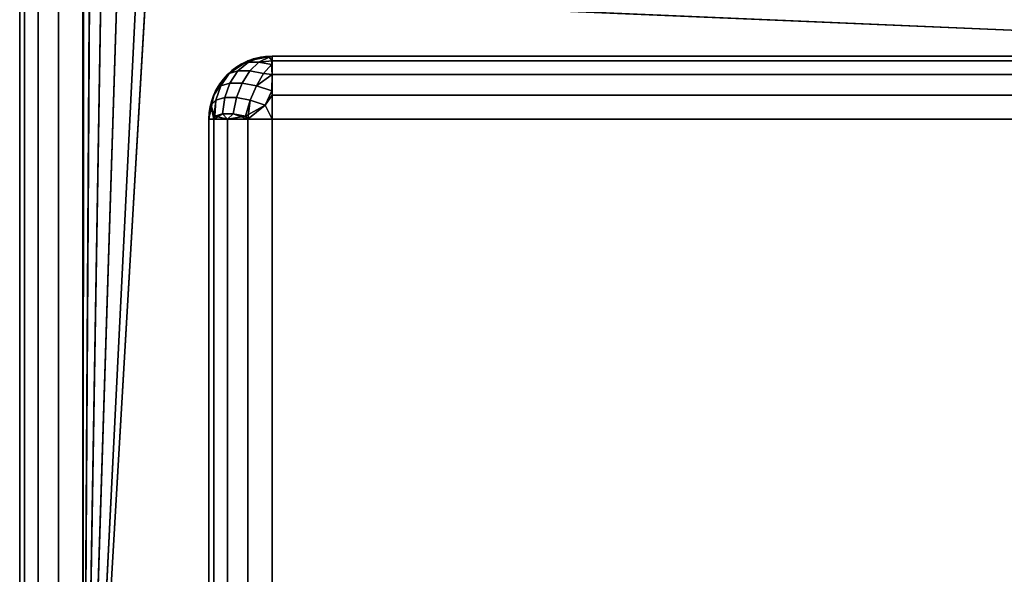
# Model space of a CAD drawing. Header units: millimetres. Extents: x -10 to 414, y -927 to 10.
# Tile 2 of 27: x 0 to 16, y -891 to -882. Entities that reach past the tile are written whole.
import ezdxf

# ---------------------------------------------------------------- set-up
doc = ezdxf.new("R2010")
doc.units = ezdxf.units.MM
doc.header["$MEASUREMENT"] = 0
for name, color, linetype, lineweight in [('0 Misc', 7, 'Continuous', 35), ('10 Raster Images', 7, 'Continuous', 35), ('5 Hatches', 7, 'Continuous', 35)]:
    doc.layers.add(name, color=color, linetype=linetype, lineweight=lineweight)

msp = doc.modelspace()

# ---------------------------------------------------------------- linework, layer by layer
at = {"layer": '0 Misc', "color": 160, "linetype": 'Continuous', "lineweight": 25}
for p, q in [((0, -1, 1194), (0, -899, 1194)), ((0, -899, 1174), (0, -1, 1174)), ((1, -899, 1195), (1, -1, 1195)), ((1, -881, 1173), (1, -899, 1173)), ((1.012, -881.156, 1173), (1, -899, 1173)), ((1.109, -881.454, 1173), (1, -899, 1173)), ((1.293, -881.707, 1173), (1, -899, 1173)), ((1.546, -881.891, 1173), (1, -899, 1173)), ((1.844, -881.988, 1173), (1, -899, 1173)), ((2, -882, 1173), (1, -899, 1173)), ((399, -899, 1173), (2, -882, 1173)), ((4, -883, 13.5), (396, -883, 13.5)), ((396, -883, 1169), (4, -883, 1169)), ((4, -883, 1169), (4, -883, 13.5)), ((23, -883, 70), (4, -883, 13.5)), ((23, -883, 70), (4, -883, 1169)), ((23, -883, 93), (4, -883, 1169)), ((40.5, -883, 428), (4, -883, 1169)), ((40.5, -883, 451), (4, -883, 1169)), ((40.5, -883, 786), (4, -883, 1169)), ((40.5, -883, 809), (4, -883, 1169)), ((359.5, -883, 809), (4, -883, 1169)), ((3, -884, 13.5), (3, -884, 1169)), ((3, -884, 1169), (3, -898, 1169)), ((3, -898, 13.5), (3, -884, 13.5)), ((396, -884, 12.5), (4, -884, 12.5)), ((4, -884, 12.5), (4, -898, 12.5)), ((4, -884, 1170), (396, -884, 1170)), ((4, -898, 1170), (4, -884, 1170))]:
    msp.add_line(p, q, dxfattribs=at).dxf.unprotected_set("ltscale", 0)
msp.add_arc((4, -884, 13.5), 1, 90, 180, dxfattribs=at).dxf.unprotected_set("ltscale", 0)
at = {"layer": '0 Misc', "color": 160, "linetype": 'Continuous', "lineweight": 25, "extrusion": (0, 0, -1)}
msp.add_arc((-4, -884, -1169), 1, 0, 90, dxfattribs=at).dxf.unprotected_set("ltscale", 0)
at = {"layer": '0 Misc', "color": 160, "linetype": 'Continuous', "lineweight": 25, "extrusion": (1, 0, 0)}
for centre, start, end in [((-884, 13.5, 4), 270, 0), ((-884, 1169, 4), 0, 90)]:
    msp.add_arc(centre, 1, start, end, dxfattribs=at).dxf.unprotected_set("ltscale", 0)
at = {"layer": '0 Misc', "color": 160, "linetype": 'Continuous', "lineweight": 25, "extrusion": (0, 1, 0)}
for centre, start, end in [((-4, 13.5, -884), 270, 0), ((-4, 1169, -884), 0, 90)]:
    msp.add_arc(centre, 1, start, end, dxfattribs=at).dxf.unprotected_set("ltscale", 0)
at = {"layer": '0 Misc', "color": 7, "lineweight": 25}
for points, invisible_edges in [([(0, -1, 1194), (0, -899, 1174), (0, -899, 1194)], 1), ([(0, -1, 1194), (0, -1, 1174), (0, -899, 1174)], 12), ([(0.076, -899, 1173.617), (0, -1, 1174), (0.076, -1, 1173.617)], 1), ([(0.076, -899, 1173.617), (0, -899, 1174), (0, -1, 1174)], 12), ([(0, -1, 1194), (0.076, -899, 1194.383), (0.076, -1, 1194.383)], 1), ([(0, -1, 1194), (0, -899, 1194), (0.076, -899, 1194.383)], 12), ([(0.293, -899, 1173.293), (0.076, -1, 1173.617), (0.293, -1, 1173.293)], 1), ([(0.293, -899, 1173.293), (0.076, -899, 1173.617), (0.076, -1, 1173.617)], 12), ([(0.293, -899, 1194.707), (0.076, -1, 1194.383), (0.076, -899, 1194.383)], 1), ([(0.293, -899, 1194.707), (0.293, -1, 1194.707), (0.076, -1, 1194.383)], 12), ([(0.617, -899, 1173.076), (0.293, -1, 1173.293), (0.617, -1, 1173.076)], 1), ([(0.617, -899, 1173.076), (0.293, -899, 1173.293), (0.293, -1, 1173.293)], 12), ([(0.617, -899, 1194.924), (0.293, -1, 1194.707), (0.293, -899, 1194.707)], 1), ([(0.617, -899, 1194.924), (0.617, -1, 1194.924), (0.293, -1, 1194.707)], 12), ([(1, -899, 1173), (0.617, -1, 1173.076), (1, -881, 1173)], 1), ([(1, -899, 1173), (0.617, -899, 1173.076), (0.617, -1, 1173.076)], 12), ([(1, -899, 1195), (0.617, -1, 1194.924), (0.617, -899, 1194.924)], 1), ([(1, -899, 1195), (1, -1, 1195), (0.617, -1, 1194.924)], 12), ([(3.293, -883.293, 13.5), (3.617, -883.076, 1169), (3.617, -883.076, 13.5)], 1), ([(3.293, -883.293, 13.5), (3.293, -883.293, 1169), (3.617, -883.076, 1169)], 12), ([(3.625, -883.096, 13.292), (3.322, -883.277, 13.366), (3.502, -883.133, 13.489)], 1), ([(3.625, -883.096, 13.292), (3.46, -883.236, 13.146), (3.322, -883.277, 13.366)], 12), ([(3.502, -883.133, 1169.01), (3.322, -883.277, 1169.134), (3.46, -883.236, 1169.354)], 12), ([(3.625, -883.096, 13.292), (3.646, -883.236, 12.96), (3.46, -883.236, 13.146)], 1), ([(3.792, -883.096, 1169.375), (3.46, -883.236, 1169.354), (3.646, -883.236, 1169.54)], 1), ([(3.792, -883.096, 1169.375), (3.625, -883.096, 1169.208), (3.46, -883.236, 1169.354)], 12), ([(3.502, -883.133, 1169.01), (3.46, -883.236, 1169.354), (3.625, -883.096, 1169.208)], 1), ([(4, -883, 1169), (3.617, -883.076, 13.5), (3.617, -883.076, 1169)], 1), ([(4, -883, 1169), (4, -883, 13.5), (3.617, -883.076, 13.5)], 12), ([(3.625, -883.096, 13.292), (3.952, -883.018, 13.316), (3.792, -883.096, 13.125)], 1), ([(3.625, -883.096, 13.292), (3.816, -883.018, 13.452), (3.952, -883.018, 13.316)], 12), ([(3.792, -883.096, 1169.375), (3.816, -883.018, 1169.048), (3.625, -883.096, 1169.208)], 1), ([(3.625, -883.096, 13.292), (3.792, -883.096, 13.125), (3.646, -883.236, 12.96)], 12), ([(3.99, -883.133, 13.002), (3.646, -883.236, 12.96), (3.792, -883.096, 13.125)], 1), ([(3.792, -883.096, 1169.375), (3.646, -883.236, 1169.54), (3.866, -883.277, 1169.678)], 12), ([(3.99, -883.133, 13.002), (3.866, -883.277, 12.822), (3.646, -883.236, 12.96)], 12), ([(3.792, -883.096, 1169.375), (3.952, -883.018, 1169.184), (3.816, -883.018, 1169.048)], 12), ([(3.792, -883.096, 1169.375), (3.866, -883.277, 1169.678), (3.99, -883.133, 1169.498)], 1), ([(396, -883, 1169), (4, -883.076, 1169.383), (396, -883.076, 1169.383)], 1), ([(396, -883, 1169), (4, -883, 1169), (4, -883.076, 1169.383)], 12), ([(4, -883, 13.5), (396, -883.076, 13.117), (4, -883.076, 13.117)], 1), ([(4, -883, 13.5), (396, -883, 13.5), (396, -883.076, 13.117)], 12), ([(4, -883.293, 1169.707), (396, -883.076, 1169.383), (4, -883.076, 1169.383)], 1), ([(4, -883.293, 1169.707), (396, -883.293, 1169.707), (396, -883.076, 1169.383)], 12), ([(396, -883.293, 12.793), (4, -883.076, 13.117), (396, -883.076, 13.117)], 1), ([(396, -883.293, 12.793), (4, -883.293, 12.793), (4, -883.076, 13.117)], 12), ([(3.076, -883.617, 13.5), (3.293, -883.293, 1169), (3.293, -883.293, 13.5)], 1), ([(3.076, -883.617, 13.5), (3.076, -883.617, 1169), (3.293, -883.293, 1169)], 12), ([(3.46, -883.236, 13.146), (3.189, -883.47, 13.252), (3.322, -883.277, 13.366)], 1), ([(3.46, -883.236, 13.146), (3.332, -883.428, 13.024), (3.189, -883.47, 13.252)], 12), ([(3.322, -883.277, 1169.134), (3.189, -883.47, 1169.248), (3.332, -883.428, 1169.476)], 12), ([(3.322, -883.277, 1169.134), (3.332, -883.428, 1169.476), (3.46, -883.236, 1169.354)], 1), ([(3.46, -883.236, 13.146), (3.524, -883.428, 12.832), (3.332, -883.428, 13.024)], 1), ([(3.646, -883.236, 1169.54), (3.332, -883.428, 1169.476), (3.524, -883.428, 1169.668)], 1), ([(3.646, -883.236, 1169.54), (3.46, -883.236, 1169.354), (3.332, -883.428, 1169.476)], 12), ([(3.46, -883.236, 13.146), (3.646, -883.236, 12.96), (3.524, -883.428, 12.832)], 12), ([(3.866, -883.277, 12.822), (3.524, -883.428, 12.832), (3.646, -883.236, 12.96)], 1), ([(3.646, -883.236, 1169.54), (3.524, -883.428, 1169.668), (3.752, -883.47, 1169.811)], 12), ([(3.866, -883.277, 12.822), (3.752, -883.47, 12.689), (3.524, -883.428, 12.832)], 12), ([(3.646, -883.236, 1169.54), (3.752, -883.47, 1169.811), (3.866, -883.277, 1169.678)], 1), ([(4, -883.617, 1169.924), (396, -883.293, 1169.707), (4, -883.293, 1169.707)], 1), ([(4, -883.617, 1169.924), (396, -883.617, 1169.924), (396, -883.293, 1169.707)], 12), ([(396, -883.617, 12.576), (4, -883.293, 12.793), (396, -883.293, 12.793)], 1), ([(396, -883.617, 12.576), (4, -883.617, 12.576), (4, -883.293, 12.793)], 12), ([(3.189, -883.47, 13.252), (3.332, -883.428, 13.024), (3.249, -883.659, 12.935)], 12), ([(3.189, -883.47, 1169.248), (3.249, -883.659, 1169.565), (3.332, -883.428, 1169.476)], 1), ([(3.435, -883.659, 12.749), (3.249, -883.659, 12.935), (3.332, -883.428, 13.024)], 12), ([(3.249, -883.659, 1169.565), (3.524, -883.428, 1169.668), (3.332, -883.428, 1169.476)], 1), ([(3.249, -883.659, 1169.565), (3.435, -883.659, 1169.751), (3.524, -883.428, 1169.668)], 12), ([(3.435, -883.659, 12.749), (3.332, -883.428, 13.024), (3.524, -883.428, 12.832)], 1), ([(3.752, -883.47, 12.689), (3.435, -883.659, 12.749), (3.524, -883.428, 12.832)], 1), ([(3.752, -883.47, 1169.811), (3.524, -883.428, 1169.668), (3.435, -883.659, 1169.751)], 12), ([(3.189, -883.47, 13.252), (3.031, -883.779, 13.393), (3.106, -883.552, 13.498)], 1), ([(3.189, -883.47, 13.252), (3.111, -883.7, 13.155), (3.031, -883.779, 13.393)], 12), ([(3.111, -883.7, 1169.345), (3.106, -883.552, 1169.002), (3.031, -883.779, 1169.107)], 1), ([(3.111, -883.7, 1169.345), (3.189, -883.47, 1169.248), (3.106, -883.552, 1169.002)], 12), ([(3.189, -883.47, 13.252), (3.249, -883.659, 12.935), (3.111, -883.7, 13.155)], 1), ([(3.189, -883.47, 1169.248), (3.111, -883.7, 1169.345), (3.249, -883.659, 1169.565)], 12), ([(3.752, -883.47, 12.689), (3.655, -883.7, 12.611), (3.435, -883.659, 12.749)], 12), ([(3.752, -883.47, 1169.811), (3.435, -883.659, 1169.751), (3.655, -883.7, 1169.889)], 1), ([(3.655, -883.7, 12.611), (3.752, -883.47, 12.689), (3.998, -883.552, 12.606)], 12), ([(3.752, -883.47, 1169.811), (3.655, -883.7, 1169.889), (3.893, -883.779, 1169.969)], 12), ([(3.655, -883.7, 12.611), (3.998, -883.552, 12.606), (3.893, -883.779, 12.531)], 1), ([(3.752, -883.47, 1169.811), (3.893, -883.779, 1169.969), (3.998, -883.552, 1169.894)], 1), ([(3, -884, 13.5), (3.076, -883.617, 1169), (3.076, -883.617, 13.5)], 1), ([(3, -884, 13.5), (3, -884, 1169), (3.076, -883.617, 1169)], 12), ([(3.093, -883.95, 13.081), (3.249, -883.659, 12.935), (3.217, -883.913, 12.884)], 1), ([(3.093, -883.95, 13.081), (3.111, -883.7, 13.155), (3.249, -883.659, 12.935)], 12), ([(3.217, -883.913, 1169.616), (3.111, -883.7, 1169.345), (3.093, -883.95, 1169.419)], 1), ([(3.217, -883.913, 1169.616), (3.249, -883.659, 1169.565), (3.111, -883.7, 1169.345)], 12), ([(3.435, -883.659, 12.749), (3.217, -883.913, 12.884), (3.249, -883.659, 12.935)], 1), ([(3.435, -883.659, 12.749), (3.384, -883.913, 12.717), (3.217, -883.913, 12.884)], 12), ([(3.249, -883.659, 1169.565), (3.217, -883.913, 1169.616), (3.384, -883.913, 1169.783)], 12), ([(3.249, -883.659, 1169.565), (3.384, -883.913, 1169.783), (3.435, -883.659, 1169.751)], 1), ([(3.384, -883.913, 12.717), (3.435, -883.659, 12.749), (3.655, -883.7, 12.611)], 12), ([(3.581, -883.95, 1169.907), (3.435, -883.659, 1169.751), (3.384, -883.913, 1169.783)], 1), ([(3.384, -883.913, 12.717), (3.655, -883.7, 12.611), (3.581, -883.95, 12.593)], 1), ([(3.581, -883.95, 1169.907), (3.655, -883.7, 1169.889), (3.435, -883.659, 1169.751)], 12), ([(4, -884, 1170), (396, -883.617, 1169.924), (4, -883.617, 1169.924)], 1), ([(4, -884, 1170), (396, -884, 1170), (396, -883.617, 1169.924)], 12), ([(396, -884, 12.5), (4, -883.617, 12.576), (396, -883.617, 12.576)], 1), ([(396, -884, 12.5), (4, -884, 12.5), (4, -883.617, 12.576)], 12), ([(3, -898, 13.5), (3.076, -884, 13.117), (3.076, -898, 13.117)], 1), ([(3, -898, 13.5), (3, -884, 13.5), (3.076, -884, 13.117)], 12), ([(3.076, -898, 13.117), (3.293, -884, 12.793), (3.293, -898, 12.793)], 1), ([(3.076, -898, 13.117), (3.076, -884, 13.117), (3.293, -884, 12.793)], 12), ([(3.293, -898, 12.793), (3.617, -884, 12.576), (3.617, -898, 12.576)], 1), ([(3.293, -898, 12.793), (3.293, -884, 12.793), (3.617, -884, 12.576)], 12), ([(4, -884, 12.5), (3.617, -898, 12.576), (3.617, -884, 12.576)], 1), ([(4, -884, 12.5), (4, -898, 12.5), (3.617, -898, 12.576)], 12), ([(4, -898, 12.5), (396, -884, 12.5), (396, -898, 12.5)], 1), ([(4, -898, 12.5), (4, -884, 12.5), (396, -884, 12.5)], 12)]:
    msp.add_3dface(points, dxfattribs=dict(at, invisible_edges=invisible_edges))
for points in [[(1.012, -881.156, 1173), (1, -899, 1173), (1, -881, 1173)], [(1.109, -881.454, 1173), (1, -899, 1173), (1.012, -881.156, 1173)], [(1.293, -881.707, 1173), (1, -899, 1173), (1.109, -881.454, 1173)], [(1.546, -881.891, 1173), (1, -899, 1173), (1.293, -881.707, 1173)], [(1.844, -881.988, 1173), (1, -899, 1173), (1.546, -881.891, 1173)], [(2, -882, 1173), (1, -899, 1173), (1.844, -881.988, 1173)], [(1, -899, 1173), (2, -882, 1173), (399, -899, 1173)], [(399, -899, 1173), (2, -882, 1173), (16, -882, 1173)], [(3.617, -883.076, 13.5), (3.502, -883.133, 13.489), (3.293, -883.293, 13.5)], [(3.293, -883.293, 1169), (3.502, -883.133, 1169.01), (3.617, -883.076, 1169)], [(3.502, -883.133, 13.489), (3.322, -883.277, 13.366), (3.293, -883.293, 13.5)], [(3.502, -883.133, 1169.01), (3.293, -883.293, 1169), (3.322, -883.277, 1169.134)], [(3.617, -883.076, 13.5), (3.625, -883.096, 13.292), (3.502, -883.133, 13.489)], [(3.625, -883.096, 1169.208), (3.617, -883.076, 1169), (3.502, -883.133, 1169.01)], [(3.617, -883.076, 13.5), (4, -883, 13.5), (3.816, -883.018, 13.452)], [(3.816, -883.018, 1169.048), (4, -883, 1169), (3.617, -883.076, 1169)], [(3.816, -883.018, 13.452), (3.625, -883.096, 13.292), (3.617, -883.076, 13.5)], [(3.625, -883.096, 1169.208), (3.816, -883.018, 1169.048), (3.617, -883.076, 1169)], [(3.792, -883.096, 13.125), (3.952, -883.018, 13.316), (4, -883.076, 13.117)], [(3.952, -883.018, 1169.184), (3.792, -883.096, 1169.375), (4, -883.076, 1169.383)], [(3.792, -883.096, 13.125), (4, -883.076, 13.117), (3.99, -883.133, 13.002)], [(4, -883.076, 1169.383), (3.792, -883.096, 1169.375), (3.99, -883.133, 1169.498)], [(3.816, -883.018, 13.452), (4, -883, 13.5), (3.952, -883.018, 13.316)], [(3.952, -883.018, 1169.184), (4, -883, 1169), (3.816, -883.018, 1169.048)], [(3.99, -883.133, 13.002), (4, -883.293, 12.793), (3.866, -883.277, 12.822)], [(3.99, -883.133, 1169.498), (3.866, -883.277, 1169.678), (4, -883.293, 1169.707)], [(3.952, -883.018, 13.316), (4, -883, 13.5), (4, -883.076, 13.117)], [(4, -883.076, 1169.383), (4, -883, 1169), (3.952, -883.018, 1169.184)], [(4, -883.293, 12.793), (3.99, -883.133, 13.002), (4, -883.076, 13.117)], [(4, -883.076, 1169.383), (3.99, -883.133, 1169.498), (4, -883.293, 1169.707)], [(4, -883, 13.5), (23, -883, 70), (396, -883, 13.5)], [(23, -883, 70), (4, -883, 13.5), (4, -883, 1169)], [(23, -883, 70), (4, -883, 1169), (23, -883, 93)], [(23, -883, 93), (4, -883, 1169), (40.5, -883, 428)], [(40.5, -883, 428), (4, -883, 1169), (40.5, -883, 451)], [(40.5, -883, 451), (4, -883, 1169), (40.5, -883, 786)], [(40.5, -883, 786), (4, -883, 1169), (40.5, -883, 809)], [(40.5, -883, 809), (4, -883, 1169), (359.5, -883, 809)], [(396, -883, 1169), (359.5, -883, 809), (4, -883, 1169)], [(3.106, -883.552, 13.498), (3.076, -883.617, 13.5), (3.293, -883.293, 13.5)], [(3.106, -883.552, 1169.002), (3.293, -883.293, 1169), (3.076, -883.617, 1169)], [(3.189, -883.47, 13.252), (3.106, -883.552, 13.498), (3.293, -883.293, 13.5)], [(3.189, -883.47, 1169.248), (3.293, -883.293, 1169), (3.106, -883.552, 1169.002)], [(3.189, -883.47, 13.252), (3.293, -883.293, 13.5), (3.322, -883.277, 13.366)], [(3.293, -883.293, 1169), (3.189, -883.47, 1169.248), (3.322, -883.277, 1169.134)], [(4, -883.293, 12.793), (3.752, -883.47, 12.689), (3.866, -883.277, 12.822)], [(3.752, -883.47, 1169.811), (4, -883.293, 1169.707), (3.866, -883.277, 1169.678)], [(3.752, -883.47, 12.689), (4, -883.293, 12.793), (3.998, -883.552, 12.606)], [(3.752, -883.47, 1169.811), (3.998, -883.552, 1169.894), (4, -883.293, 1169.707)], [(3.998, -883.552, 12.606), (4, -883.293, 12.793), (4, -883.617, 12.576)], [(3.998, -883.552, 1169.894), (4, -883.617, 1169.924), (4, -883.293, 1169.707)], [(3.031, -883.779, 13.393), (3.076, -883.617, 13.5), (3.106, -883.552, 13.498)], [(3.106, -883.552, 1169.002), (3.076, -883.617, 1169), (3.031, -883.779, 1169.107)], [(3.998, -883.552, 12.606), (4, -883.617, 12.576), (3.893, -883.779, 12.531)], [(3.893, -883.779, 1169.969), (4, -883.617, 1169.924), (3.998, -883.552, 1169.894)], [(3, -884, 13.5), (3.076, -883.617, 13.5), (3.031, -883.779, 13.393)], [(3.031, -883.779, 1169.107), (3.076, -883.617, 1169), (3, -884, 1169)], [(3.093, -883.95, 13.081), (3.031, -883.779, 13.393), (3.111, -883.7, 13.155)], [(3.076, -884, 1169.383), (3.111, -883.7, 1169.345), (3.031, -883.779, 1169.107)], [(3.093, -883.95, 1169.419), (3.111, -883.7, 1169.345), (3.076, -884, 1169.383)], [(3.581, -883.95, 12.593), (3.655, -883.7, 12.611), (3.617, -884, 12.576)], [(3.581, -883.95, 1169.907), (3.893, -883.779, 1169.969), (3.655, -883.7, 1169.889)], [(3.617, -884, 12.576), (3.655, -883.7, 12.611), (3.893, -883.779, 12.531)], [(3.893, -883.779, 12.531), (4, -883.617, 12.576), (4, -884, 12.5)], [(4, -884, 1170), (4, -883.617, 1169.924), (3.893, -883.779, 1169.969)], [(3, -884, 13.5), (3.031, -883.779, 13.393), (3.076, -884, 13.117)], [(3.076, -884, 1169.383), (3.031, -883.779, 1169.107), (3, -884, 1169)], [(3.031, -883.779, 13.393), (3.093, -883.95, 13.081), (3.076, -884, 13.117)], [(3.217, -883.913, 12.884), (3.076, -884, 13.117), (3.093, -883.95, 13.081)], [(3.217, -883.913, 12.884), (3.293, -884, 12.793), (3.076, -884, 13.117)], [(3.217, -883.913, 1169.616), (3.093, -883.95, 1169.419), (3.293, -884, 1169.707)], [(3.384, -883.913, 12.717), (3.293, -884, 12.793), (3.217, -883.913, 12.884)], [(3.217, -883.913, 1169.616), (3.293, -884, 1169.707), (3.384, -883.913, 1169.783)], [(3.384, -883.913, 12.717), (3.581, -883.95, 12.593), (3.293, -884, 12.793)], [(3.384, -883.913, 1169.783), (3.293, -884, 1169.707), (3.617, -884, 1169.924)], [(3.384, -883.913, 1169.783), (3.617, -884, 1169.924), (3.581, -883.95, 1169.907)], [(3.893, -883.779, 1169.969), (3.581, -883.95, 1169.907), (3.617, -884, 1169.924)], [(3.617, -884, 12.576), (3.893, -883.779, 12.531), (4, -884, 12.5)], [(4, -884, 1170), (3.893, -883.779, 1169.969), (3.617, -884, 1169.924)], [(3.093, -883.95, 1169.419), (3.076, -884, 1169.383), (3.293, -884, 1169.707)], [(3.581, -883.95, 12.593), (3.617, -884, 12.576), (3.293, -884, 12.793)]]:
    msp.add_3dface(points, dxfattribs=at)
at = {"layer": '0 Misc', "color": 5, "lineweight": 25}
for points, invisible_edges in [([(3, -884, 1169), (3.076, -898, 1169.383), (3.076, -884, 1169.383)], 1), ([(3, -884, 1169), (3, -898, 1169), (3.076, -898, 1169.383)], 12), ([(3, -898, 1169), (3, -884, 13.5), (3, -898, 13.5)], 1), ([(3, -898, 1169), (3, -884, 1169), (3, -884, 13.5)], 12), ([(3.293, -898, 1169.707), (3.076, -884, 1169.383), (3.076, -898, 1169.383)], 1), ([(3.293, -898, 1169.707), (3.293, -884, 1169.707), (3.076, -884, 1169.383)], 12), ([(3.617, -898, 1169.924), (3.293, -884, 1169.707), (3.293, -898, 1169.707)], 1), ([(3.617, -898, 1169.924), (3.617, -884, 1169.924), (3.293, -884, 1169.707)], 12), ([(4, -898, 1170), (3.617, -884, 1169.924), (3.617, -898, 1169.924)], 1), ([(4, -898, 1170), (4, -884, 1170), (3.617, -884, 1169.924)], 12), ([(396, -898, 1170), (4, -884, 1170), (4, -898, 1170)], 1), ([(396, -898, 1170), (396, -884, 1170), (4, -884, 1170)], 12)]:
    msp.add_3dface(points, dxfattribs=dict(at, invisible_edges=invisible_edges))
at = {"layer": '10 Raster Images', "color": 160, "linetype": 'Continuous', "lineweight": 25}
for p, q in [((1, -881, 1173), (1, -899, 1173)), ((4, -883, 13.5), (396, -883, 13.5)), ((4, -883, 1169), (4, -883, 13.5)), ((396, -883, 1169), (4, -883, 1169))]:
    msp.add_line(p, q, dxfattribs=at).dxf.unprotected_set("ltscale", 0)
at = {"layer": '5 Hatches', "color": 7, "lineweight": 25}
for points, invisible_edges in [([(399, -899, 1195), (1, -1, 1195), (1, -899, 1195)], 1), ([(399, -899, 1195), (399, -1, 1195), (1, -1, 1195)], 12)]:
    msp.add_3dface(points, dxfattribs=dict(at, invisible_edges=invisible_edges))

doc.saveas('drawing.dxf')
